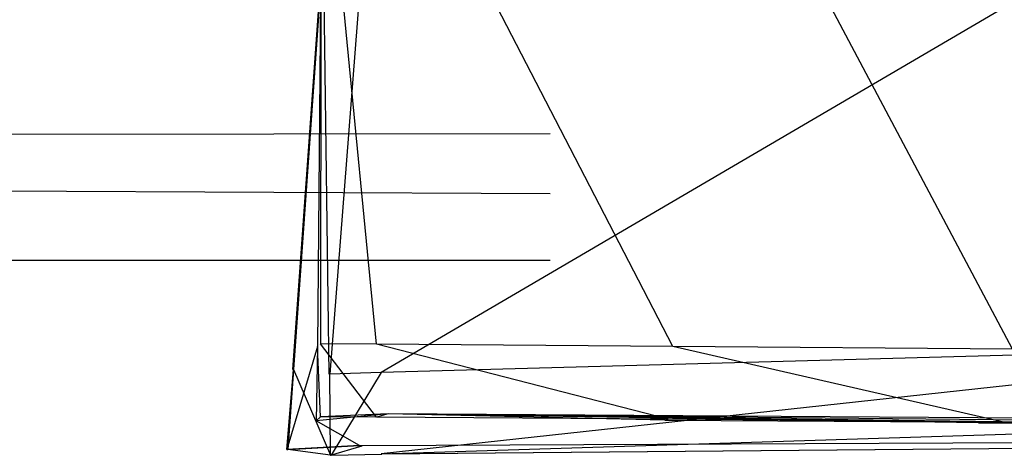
# Model space of a CAD drawing. Extents: x 0 to 1.29, y -0.45 to 0.
# Tile 38 of 51: x 1.09729 to 1.10267, y -0.45144 to -0.44906. Entities that reach past the tile are written whole.
import ezdxf

# ---------------------------------------------------------------- set-up
doc = ezdxf.new("R2010")
doc.units = 0
for name, color, linetype in [('L29_GRIFFUR_N_A69900__1___REPLA', 7, 'CONTINUOUS'), ('L30_GRIFFUR_N_A69900__0___REPLA', 7, 'CONTINUOUS'), ('L3_GRIFFOR_N_A69900__1___REPLAC', 7, 'CONTINUOUS'), ('L4_GRIFFOR_N_A69900__0___REPLAC', 7, 'CONTINUOUS')]:
    doc.layers.add(name, color=color, linetype=linetype)

msp = doc.modelspace()

# ---------------------------------------------------------------- linework, layer by layer
at = {"layer": 'L29_GRIFFUR_N_A69900__1___REPLA', "color": 254}
for points, invisible_edges in [([(1.099265, -0.450989, 0.249014), (1.105427, -0.447377, 0.249014), (1.099257, -0.447524, 0.249014), (1.099265, -0.450989, 0.249014)], 13), ([(1.105427, -0.447377, 0.249014), (1.099265, -0.450989, 0.249014), (1.104711, -0.450838, 0.249014), (1.105427, -0.447377, 0.249014)], 14), ([(1.099028, -0.44755, 0.227671), (1.098783, -0.450971, 0.227175), (1.098787, -0.450972, 0.227673), (1.099028, -0.44755, 0.227671)], 13), ([(1.098783, -0.450971, 0.227175), (1.099028, -0.44755, 0.227671), (1.099031, -0.447551, 0.227088), (1.098783, -0.450971, 0.227175)], 14), ([(1.099031, -0.447551, 0.227088), (1.099023, -0.447564, 0.226752), (1.098783, -0.450971, 0.227175), (1.099031, -0.447551, 0.227088)], 14), ([(1.099028, -0.44755, 0.227671), (1.098787, -0.450972, 0.227673), (1.098982, -0.450997, 0.248678), (1.099028, -0.44755, 0.227671)], 14), ([(1.098985, -0.450997, 0.249014), (1.099257, -0.447524, 0.249014), (1.098934, -0.447525, 0.249014), (1.098985, -0.450997, 0.249014)], 13), ([(1.098934, -0.447525, 0.249014), (1.098982, -0.450997, 0.248678), (1.098985, -0.450997, 0.249014), (1.098934, -0.447525, 0.249014)], 13), ([(1.098982, -0.450997, 0.248678), (1.098934, -0.447525, 0.249014), (1.098936, -0.447526, 0.248695), (1.098982, -0.450997, 0.248678)], 14), ([(1.098936, -0.447526, 0.248695), (1.099028, -0.44755, 0.227671), (1.098982, -0.450997, 0.248678), (1.098936, -0.447526, 0.248695)], 14), ([(1.099257, -0.447524, 0.249014), (1.098985, -0.450997, 0.249014), (1.099265, -0.450989, 0.249014), (1.099257, -0.447524, 0.249014)], 14), ([(1.099023, -0.447564, 0.226752), (1.098944, -0.447704, 0.223281), (1.098783, -0.450971, 0.227175), (1.099023, -0.447564, 0.226752)], 14), ([(1.098944, -0.447704, 0.223281), (1.098918, -0.450846, 0.224412), (1.098783, -0.450971, 0.227175), (1.098944, -0.447704, 0.223281)], 14), ([(1.098944, -0.447704, 0.223281), (1.098936, -0.447718, 0.22293), (1.098918, -0.450846, 0.224412), (1.098944, -0.447704, 0.223281)], 14), ([(1.098936, -0.447718, 0.22293), (1.098934, -0.450831, 0.224073), (1.098918, -0.450846, 0.224412), (1.098936, -0.447718, 0.22293)], 14), ([(1.098936, -0.447718, 0.22293), (1.099241, -0.450834, 0.224109), (1.098934, -0.450831, 0.224073), (1.098936, -0.447718, 0.22293)], 13), ([(1.099241, -0.450834, 0.224109), (1.098936, -0.447718, 0.22293), (1.099243, -0.44772, 0.222966), (1.099241, -0.450834, 0.224109)], 14), ([(1.099243, -0.44772, 0.222966), (1.100859, -0.450846, 0.224297), (1.099241, -0.450834, 0.224109), (1.099243, -0.44772, 0.222966)], 13), ([(1.100859, -0.450846, 0.224297), (1.099243, -0.44772, 0.222966), (1.101057, -0.447734, 0.223176), (1.100859, -0.450846, 0.224297)], 14), ([(1.101057, -0.447734, 0.223176), (1.102715, -0.450861, 0.224813), (1.100859, -0.450846, 0.224297), (1.101057, -0.447734, 0.223176)], 13), ([(1.102715, -0.450861, 0.224813), (1.101057, -0.447734, 0.223176), (1.103102, -0.447751, 0.223745), (1.102715, -0.450861, 0.224813)], 14), ([(1.098934, -0.45123, 0.224219), (1.098918, -0.450846, 0.224412), (1.098934, -0.450831, 0.224073), (1.098934, -0.45123, 0.224219)], 14), ([(1.098934, -0.450831, 0.224073), (1.099241, -0.451232, 0.224255), (1.098934, -0.45123, 0.224219), (1.098934, -0.450831, 0.224073)], 13), ([(1.099241, -0.451232, 0.224255), (1.098934, -0.450831, 0.224073), (1.099241, -0.450834, 0.224109), (1.099241, -0.451232, 0.224255)], 14), ([(1.099241, -0.450834, 0.224109), (1.100834, -0.451244, 0.22444), (1.099241, -0.451232, 0.224255), (1.099241, -0.450834, 0.224109)], 13), ([(1.100834, -0.451244, 0.22444), (1.099241, -0.450834, 0.224109), (1.100859, -0.450846, 0.224297), (1.100834, -0.451244, 0.22444)], 14), ([(1.098918, -0.450846, 0.224412), (1.098751, -0.451409, 0.227186), (1.098783, -0.450971, 0.227175), (1.098918, -0.450846, 0.224412)], 14), ([(1.098918, -0.450846, 0.224412), (1.098911, -0.451252, 0.224592), (1.098751, -0.451409, 0.227186), (1.098918, -0.450846, 0.224412)], 14), ([(1.098918, -0.450846, 0.224412), (1.098934, -0.45123, 0.224219), (1.098911, -0.451252, 0.224592), (1.098918, -0.450846, 0.224412)], 13), ([(1.099266, -0.451433, 0.249014), (1.104711, -0.450838, 0.249014), (1.099265, -0.450989, 0.249014), (1.099266, -0.451433, 0.249014)], 13), ([(1.104711, -0.450838, 0.249014), (1.099266, -0.451433, 0.249014), (1.104629, -0.451265, 0.249014), (1.104711, -0.450838, 0.249014)], 14), ([(1.100859, -0.450846, 0.224297), (1.102666, -0.45126, 0.22495), (1.100834, -0.451244, 0.22444), (1.100859, -0.450846, 0.224297)], 13), ([(1.102666, -0.45126, 0.22495), (1.100859, -0.450846, 0.224297), (1.102715, -0.450861, 0.224813), (1.102666, -0.45126, 0.22495)], 14), ([(1.102715, -0.450861, 0.224813), (1.104392, -0.451272, 0.225731), (1.102666, -0.45126, 0.22495), (1.102715, -0.450861, 0.224813)], 13), ([(1.098751, -0.451409, 0.227186), (1.098787, -0.450972, 0.227673), (1.098783, -0.450971, 0.227175), (1.098751, -0.451409, 0.227186)], 14), ([(1.098787, -0.450972, 0.227673), (1.098751, -0.451409, 0.227186), (1.098756, -0.45141, 0.227684), (1.098787, -0.450972, 0.227673)], 13), ([(1.098787, -0.450972, 0.227673), (1.098756, -0.45141, 0.227684), (1.098988, -0.451441, 0.248677), (1.098787, -0.450972, 0.227673)], 14), ([(1.098787, -0.450972, 0.227673), (1.098988, -0.451441, 0.248677), (1.098982, -0.450997, 0.248678), (1.098787, -0.450972, 0.227673)], 14), ([(1.098988, -0.451441, 0.248677), (1.098985, -0.450997, 0.249014), (1.098982, -0.450997, 0.248678), (1.098988, -0.451441, 0.248677)], 14), ([(1.098992, -0.451441, 0.249014), (1.099265, -0.450989, 0.249014), (1.098985, -0.450997, 0.249014), (1.098992, -0.451441, 0.249014)], 13), ([(1.098985, -0.450997, 0.249014), (1.098988, -0.451441, 0.248677), (1.098992, -0.451441, 0.249014), (1.098985, -0.450997, 0.249014)], 13), ([(1.099265, -0.450989, 0.249014), (1.098992, -0.451441, 0.249014), (1.099266, -0.451433, 0.249014), (1.099265, -0.450989, 0.249014)], 14), ([(1.099148, -0.451388, 0.227197), (1.098751, -0.451409, 0.227186), (1.098911, -0.451252, 0.224592), (1.099148, -0.451388, 0.227197)], 14), ([(1.099148, -0.451388, 0.227197), (1.098911, -0.451252, 0.224592), (1.099304, -0.451214, 0.224663), (1.099148, -0.451388, 0.227197)], 14), ([(1.099304, -0.451214, 0.224663), (1.098911, -0.451252, 0.224592), (1.098934, -0.45123, 0.224219), (1.099304, -0.451214, 0.224663)], 14), ([(1.099304, -0.451214, 0.224663), (1.098934, -0.45123, 0.224219), (1.099241, -0.451232, 0.224255), (1.099304, -0.451214, 0.224663)], 14), ([(1.099161, -0.451389, 0.227694), (1.099148, -0.451388, 0.227197), (1.099304, -0.451214, 0.224663), (1.099161, -0.451389, 0.227694)], 14), ([(1.10933, -0.451344, 0.248708), (1.099161, -0.451389, 0.227694), (1.099304, -0.451214, 0.224663), (1.10933, -0.451344, 0.248708)], 14), ([(1.099304, -0.451214, 0.224663), (1.099241, -0.451232, 0.224255), (1.100834, -0.451244, 0.22444), (1.099304, -0.451214, 0.224663)], 14), ([(1.105205, -0.451247, 0.249014), (1.099266, -0.451433, 0.249014), (1.10933, -0.451344, 0.248708), (1.105205, -0.451247, 0.249014)], 13), ([(1.099266, -0.451433, 0.249014), (1.105205, -0.451247, 0.249014), (1.104629, -0.451265, 0.249014), (1.099266, -0.451433, 0.249014)], 14), ([(1.100815, -0.451248, 0.224839), (1.099304, -0.451214, 0.224663), (1.100834, -0.451244, 0.22444), (1.100815, -0.451248, 0.224839)], 14), ([(1.10253, -0.451263, 0.225325), (1.099304, -0.451214, 0.224663), (1.100815, -0.451248, 0.224839), (1.10253, -0.451263, 0.225325)], 14), ([(1.1057, -0.451278, 0.227134), (1.099304, -0.451214, 0.224663), (1.10253, -0.451263, 0.225325), (1.1057, -0.451278, 0.227134)], 14), ([(1.108062, -0.451274, 0.22994), (1.099304, -0.451214, 0.224663), (1.1057, -0.451278, 0.227134), (1.108062, -0.451274, 0.22994)], 14), ([(1.10933, -0.451344, 0.248708), (1.099304, -0.451214, 0.224663), (1.108062, -0.451274, 0.22994), (1.10933, -0.451344, 0.248708)], 14), ([(1.102666, -0.45126, 0.22495), (1.100815, -0.451248, 0.224839), (1.100834, -0.451244, 0.22444), (1.102666, -0.45126, 0.22495)], 13), ([(1.100815, -0.451248, 0.224839), (1.102666, -0.45126, 0.22495), (1.10253, -0.451263, 0.225325), (1.100815, -0.451248, 0.224839)], 14), ([(1.104392, -0.451272, 0.225731), (1.10253, -0.451263, 0.225325), (1.102666, -0.45126, 0.22495), (1.104392, -0.451272, 0.225731)], 13), ([(1.10253, -0.451263, 0.225325), (1.104392, -0.451272, 0.225731), (1.104194, -0.451275, 0.226078), (1.10253, -0.451263, 0.225325)], 14), ([(1.1057, -0.451278, 0.227134), (1.10253, -0.451263, 0.225325), (1.104194, -0.451275, 0.226078), (1.1057, -0.451278, 0.227134)], 14), ([(1.10933, -0.451344, 0.248708), (1.09927, -0.451435, 0.248677), (1.099161, -0.451389, 0.227694), (1.10933, -0.451344, 0.248708)], 14), ([(1.099266, -0.451433, 0.249014), (1.09927, -0.451435, 0.248677), (1.10933, -0.451344, 0.248708), (1.099266, -0.451433, 0.249014)], 14), ([(1.099148, -0.451388, 0.227197), (1.098756, -0.45141, 0.227684), (1.098751, -0.451409, 0.227186), (1.099148, -0.451388, 0.227197)], 13), ([(1.098756, -0.45141, 0.227684), (1.099148, -0.451388, 0.227197), (1.099161, -0.451389, 0.227694), (1.098756, -0.45141, 0.227684)], 14), ([(1.099161, -0.451389, 0.227694), (1.098988, -0.451441, 0.248677), (1.098756, -0.45141, 0.227684), (1.099161, -0.451389, 0.227694)], 13), ([(1.098988, -0.451441, 0.248677), (1.099161, -0.451389, 0.227694), (1.09927, -0.451435, 0.248677), (1.098988, -0.451441, 0.248677)], 14), ([(1.09927, -0.451435, 0.248677), (1.098992, -0.451441, 0.249014), (1.098988, -0.451441, 0.248677), (1.09927, -0.451435, 0.248677)], 13), ([(1.098992, -0.451441, 0.249014), (1.09927, -0.451435, 0.248677), (1.099266, -0.451433, 0.249014), (1.098992, -0.451441, 0.249014)], 14)]:
    msp.add_3dface(points, dxfattribs=dict(at, invisible_edges=invisible_edges))
at = {"layer": 'L30_GRIFFUR_N_A69900__0___REPLA', "color": 254}
for points, invisible_edges in [([(1.100172, -0.42949, 0.217178), (0.646239, -0.449681, 0.224543), (0.646222, -0.42949, 0.217178), (1.100172, -0.42949, 0.217178)], 13), ([(0.646239, -0.449681, 0.224543), (1.100172, -0.42949, 0.217178), (1.100189, -0.449681, 0.224543), (0.646239, -0.449681, 0.224543)], 14), ([(1.100189, -0.450009, 0.228748), (0.64624, -0.447931, 0.228666), (0.64624, -0.450009, 0.228748), (1.100189, -0.450009, 0.228748)], 13), ([(0.64624, -0.447931, 0.228666), (1.100189, -0.450009, 0.228748), (1.100189, -0.447931, 0.228666), (0.64624, -0.447931, 0.228666)], 14), ([(1.100189, -0.449681, 0.224543), (0.64624, -0.450375, 0.224809), (0.646239, -0.449681, 0.224543), (1.100189, -0.449681, 0.224543)], 13), ([(0.64624, -0.450375, 0.224809), (1.100189, -0.449681, 0.224543), (1.100189, -0.450375, 0.224809), (0.64624, -0.450375, 0.224809)], 14), ([(1.100189, -0.450375, 0.228763), (0.64624, -0.450009, 0.228748), (0.64624, -0.450375, 0.228763), (1.100189, -0.450375, 0.228763)], 13), ([(0.64624, -0.450009, 0.228748), (1.100189, -0.450375, 0.228763), (1.100189, -0.450009, 0.228748), (0.64624, -0.450009, 0.228748)], 14), ([(1.100189, -0.450375, 0.225524), (0.64624, -0.450375, 0.224809), (1.100189, -0.450375, 0.224809), (1.100189, -0.450375, 0.225524)], 13), ([(0.64624, -0.450375, 0.224809), (1.100189, -0.450375, 0.225524), (0.64624, -0.450375, 0.225524), (0.64624, -0.450375, 0.224809)], 14), ([(1.100189, -0.450375, 0.228763), (0.64624, -0.450375, 0.228145), (1.100189, -0.450375, 0.228145), (1.100189, -0.450375, 0.228763)], 13), ([(0.64624, -0.450375, 0.228145), (1.100189, -0.450375, 0.228763), (0.64624, -0.450375, 0.228763), (0.64624, -0.450375, 0.228145)], 14), ([(1.100189, -0.450375, 0.228145), (0.64624, -0.450375, 0.225524), (1.100189, -0.450375, 0.225524), (1.100189, -0.450375, 0.228145)], 13), ([(0.64624, -0.450375, 0.225524), (1.100189, -0.450375, 0.228145), (0.64624, -0.450375, 0.228145), (0.64624, -0.450375, 0.225524)], 14)]:
    msp.add_3dface(points, dxfattribs=dict(at, invisible_edges=invisible_edges))
at = {"layer": 'L3_GRIFFOR_N_A69900__1___REPLAC', "color": 254}
for points, invisible_edges in [([(1.099265, -0.450989, 0.499014), (1.105427, -0.447377, 0.499014), (1.099257, -0.447524, 0.499014), (1.099265, -0.450989, 0.499014)], 13), ([(1.105427, -0.447377, 0.499014), (1.099265, -0.450989, 0.499014), (1.104711, -0.450838, 0.499014), (1.105427, -0.447377, 0.499014)], 14), ([(1.099028, -0.44755, 0.477671), (1.098783, -0.450971, 0.477175), (1.098787, -0.450972, 0.477673), (1.099028, -0.44755, 0.477671)], 13), ([(1.098783, -0.450971, 0.477175), (1.099028, -0.44755, 0.477671), (1.099031, -0.447551, 0.477088), (1.098783, -0.450971, 0.477175)], 14), ([(1.099031, -0.447551, 0.477088), (1.099023, -0.447564, 0.476752), (1.098783, -0.450971, 0.477175), (1.099031, -0.447551, 0.477088)], 14), ([(1.099028, -0.44755, 0.477671), (1.098787, -0.450972, 0.477673), (1.098982, -0.450997, 0.498678), (1.099028, -0.44755, 0.477671)], 14), ([(1.098985, -0.450997, 0.499014), (1.099257, -0.447524, 0.499014), (1.098934, -0.447525, 0.499014), (1.098985, -0.450997, 0.499014)], 13), ([(1.098934, -0.447525, 0.499014), (1.098982, -0.450997, 0.498678), (1.098985, -0.450997, 0.499014), (1.098934, -0.447525, 0.499014)], 13), ([(1.098982, -0.450997, 0.498678), (1.098934, -0.447525, 0.499014), (1.098936, -0.447526, 0.498695), (1.098982, -0.450997, 0.498678)], 14), ([(1.098936, -0.447526, 0.498695), (1.099028, -0.44755, 0.477671), (1.098982, -0.450997, 0.498678), (1.098936, -0.447526, 0.498695)], 14), ([(1.099257, -0.447524, 0.499014), (1.098985, -0.450997, 0.499014), (1.099265, -0.450989, 0.499014), (1.099257, -0.447524, 0.499014)], 14), ([(1.099023, -0.447564, 0.476752), (1.098944, -0.447704, 0.473281), (1.098783, -0.450971, 0.477175), (1.099023, -0.447564, 0.476752)], 14), ([(1.098944, -0.447704, 0.473281), (1.098918, -0.450846, 0.474412), (1.098783, -0.450971, 0.477175), (1.098944, -0.447704, 0.473281)], 14), ([(1.098944, -0.447704, 0.473281), (1.098936, -0.447718, 0.47293), (1.098918, -0.450846, 0.474412), (1.098944, -0.447704, 0.473281)], 14), ([(1.098936, -0.447718, 0.47293), (1.098934, -0.450831, 0.474073), (1.098918, -0.450846, 0.474412), (1.098936, -0.447718, 0.47293)], 14), ([(1.098936, -0.447718, 0.47293), (1.099241, -0.450834, 0.474109), (1.098934, -0.450831, 0.474073), (1.098936, -0.447718, 0.47293)], 13), ([(1.099241, -0.450834, 0.474109), (1.098936, -0.447718, 0.47293), (1.099243, -0.44772, 0.472966), (1.099241, -0.450834, 0.474109)], 14), ([(1.099243, -0.44772, 0.472966), (1.100859, -0.450846, 0.474297), (1.099241, -0.450834, 0.474109), (1.099243, -0.44772, 0.472966)], 13), ([(1.100859, -0.450846, 0.474297), (1.099243, -0.44772, 0.472966), (1.101057, -0.447734, 0.473176), (1.100859, -0.450846, 0.474297)], 14), ([(1.101057, -0.447734, 0.473176), (1.102715, -0.450861, 0.474813), (1.100859, -0.450846, 0.474297), (1.101057, -0.447734, 0.473176)], 13), ([(1.102715, -0.450861, 0.474813), (1.101057, -0.447734, 0.473176), (1.103102, -0.447751, 0.473745), (1.102715, -0.450861, 0.474813)], 14), ([(1.098934, -0.45123, 0.474219), (1.098918, -0.450846, 0.474412), (1.098934, -0.450831, 0.474073), (1.098934, -0.45123, 0.474219)], 14), ([(1.098934, -0.450831, 0.474073), (1.099241, -0.451232, 0.474255), (1.098934, -0.45123, 0.474219), (1.098934, -0.450831, 0.474073)], 13), ([(1.099241, -0.451232, 0.474255), (1.098934, -0.450831, 0.474073), (1.099241, -0.450834, 0.474109), (1.099241, -0.451232, 0.474255)], 14), ([(1.099241, -0.450834, 0.474109), (1.100834, -0.451244, 0.47444), (1.099241, -0.451232, 0.474255), (1.099241, -0.450834, 0.474109)], 13), ([(1.100834, -0.451244, 0.47444), (1.099241, -0.450834, 0.474109), (1.100859, -0.450846, 0.474297), (1.100834, -0.451244, 0.47444)], 14), ([(1.098918, -0.450846, 0.474412), (1.098751, -0.451409, 0.477186), (1.098783, -0.450971, 0.477175), (1.098918, -0.450846, 0.474412)], 14), ([(1.098918, -0.450846, 0.474412), (1.098911, -0.451252, 0.474592), (1.098751, -0.451409, 0.477186), (1.098918, -0.450846, 0.474412)], 14), ([(1.098918, -0.450846, 0.474412), (1.098934, -0.45123, 0.474219), (1.098911, -0.451252, 0.474592), (1.098918, -0.450846, 0.474412)], 13), ([(1.099266, -0.451433, 0.499014), (1.104711, -0.450838, 0.499014), (1.099265, -0.450989, 0.499014), (1.099266, -0.451433, 0.499014)], 13), ([(1.104711, -0.450838, 0.499014), (1.099266, -0.451433, 0.499014), (1.104629, -0.451265, 0.499014), (1.104711, -0.450838, 0.499014)], 14), ([(1.100859, -0.450846, 0.474297), (1.102666, -0.45126, 0.47495), (1.100834, -0.451244, 0.47444), (1.100859, -0.450846, 0.474297)], 13), ([(1.102666, -0.45126, 0.47495), (1.100859, -0.450846, 0.474297), (1.102715, -0.450861, 0.474813), (1.102666, -0.45126, 0.47495)], 14), ([(1.102715, -0.450861, 0.474813), (1.104392, -0.451272, 0.475731), (1.102666, -0.45126, 0.47495), (1.102715, -0.450861, 0.474813)], 13), ([(1.098751, -0.451409, 0.477186), (1.098787, -0.450972, 0.477673), (1.098783, -0.450971, 0.477175), (1.098751, -0.451409, 0.477186)], 14), ([(1.098787, -0.450972, 0.477673), (1.098751, -0.451409, 0.477186), (1.098756, -0.45141, 0.477684), (1.098787, -0.450972, 0.477673)], 13), ([(1.098787, -0.450972, 0.477673), (1.098756, -0.45141, 0.477684), (1.098988, -0.451441, 0.498677), (1.098787, -0.450972, 0.477673)], 14), ([(1.098787, -0.450972, 0.477673), (1.098988, -0.451441, 0.498677), (1.098982, -0.450997, 0.498678), (1.098787, -0.450972, 0.477673)], 14), ([(1.098988, -0.451441, 0.498677), (1.098985, -0.450997, 0.499014), (1.098982, -0.450997, 0.498678), (1.098988, -0.451441, 0.498677)], 14), ([(1.098992, -0.451441, 0.499014), (1.099265, -0.450989, 0.499014), (1.098985, -0.450997, 0.499014), (1.098992, -0.451441, 0.499014)], 13), ([(1.098985, -0.450997, 0.499014), (1.098988, -0.451441, 0.498677), (1.098992, -0.451441, 0.499014), (1.098985, -0.450997, 0.499014)], 13), ([(1.099265, -0.450989, 0.499014), (1.098992, -0.451441, 0.499014), (1.099266, -0.451433, 0.499014), (1.099265, -0.450989, 0.499014)], 14), ([(1.099148, -0.451388, 0.477197), (1.098751, -0.451409, 0.477186), (1.098911, -0.451252, 0.474592), (1.099148, -0.451388, 0.477197)], 14), ([(1.099148, -0.451388, 0.477197), (1.098911, -0.451252, 0.474592), (1.099304, -0.451214, 0.474663), (1.099148, -0.451388, 0.477197)], 14), ([(1.099304, -0.451214, 0.474663), (1.098911, -0.451252, 0.474592), (1.098934, -0.45123, 0.474219), (1.099304, -0.451214, 0.474663)], 14), ([(1.099304, -0.451214, 0.474663), (1.098934, -0.45123, 0.474219), (1.099241, -0.451232, 0.474255), (1.099304, -0.451214, 0.474663)], 14), ([(1.099161, -0.451389, 0.477694), (1.099148, -0.451388, 0.477197), (1.099304, -0.451214, 0.474663), (1.099161, -0.451389, 0.477694)], 14), ([(1.10933, -0.451344, 0.498708), (1.099161, -0.451389, 0.477694), (1.099304, -0.451214, 0.474663), (1.10933, -0.451344, 0.498708)], 14), ([(1.099304, -0.451214, 0.474663), (1.099241, -0.451232, 0.474255), (1.100834, -0.451244, 0.47444), (1.099304, -0.451214, 0.474663)], 14), ([(1.105205, -0.451247, 0.499014), (1.099266, -0.451433, 0.499014), (1.10933, -0.451344, 0.498708), (1.105205, -0.451247, 0.499014)], 13), ([(1.099266, -0.451433, 0.499014), (1.105205, -0.451247, 0.499014), (1.104629, -0.451265, 0.499014), (1.099266, -0.451433, 0.499014)], 14), ([(1.100815, -0.451248, 0.474839), (1.099304, -0.451214, 0.474663), (1.100834, -0.451244, 0.47444), (1.100815, -0.451248, 0.474839)], 14), ([(1.10253, -0.451263, 0.475325), (1.099304, -0.451214, 0.474663), (1.100815, -0.451248, 0.474839), (1.10253, -0.451263, 0.475325)], 14), ([(1.1057, -0.451278, 0.477134), (1.099304, -0.451214, 0.474663), (1.10253, -0.451263, 0.475325), (1.1057, -0.451278, 0.477134)], 14), ([(1.108062, -0.451274, 0.47994), (1.099304, -0.451214, 0.474663), (1.1057, -0.451278, 0.477134), (1.108062, -0.451274, 0.47994)], 14), ([(1.10933, -0.451344, 0.498708), (1.099304, -0.451214, 0.474663), (1.108062, -0.451274, 0.47994), (1.10933, -0.451344, 0.498708)], 14), ([(1.102666, -0.45126, 0.47495), (1.100815, -0.451248, 0.474839), (1.100834, -0.451244, 0.47444), (1.102666, -0.45126, 0.47495)], 13), ([(1.100815, -0.451248, 0.474839), (1.102666, -0.45126, 0.47495), (1.10253, -0.451263, 0.475325), (1.100815, -0.451248, 0.474839)], 14), ([(1.104392, -0.451272, 0.475731), (1.10253, -0.451263, 0.475325), (1.102666, -0.45126, 0.47495), (1.104392, -0.451272, 0.475731)], 13), ([(1.10253, -0.451263, 0.475325), (1.104392, -0.451272, 0.475731), (1.104194, -0.451275, 0.476078), (1.10253, -0.451263, 0.475325)], 14), ([(1.1057, -0.451278, 0.477134), (1.10253, -0.451263, 0.475325), (1.104194, -0.451275, 0.476078), (1.1057, -0.451278, 0.477134)], 14), ([(1.10933, -0.451344, 0.498708), (1.09927, -0.451435, 0.498677), (1.099161, -0.451389, 0.477694), (1.10933, -0.451344, 0.498708)], 14), ([(1.099266, -0.451433, 0.499014), (1.09927, -0.451435, 0.498677), (1.10933, -0.451344, 0.498708), (1.099266, -0.451433, 0.499014)], 14), ([(1.099148, -0.451388, 0.477197), (1.098756, -0.45141, 0.477684), (1.098751, -0.451409, 0.477186), (1.099148, -0.451388, 0.477197)], 13), ([(1.098756, -0.45141, 0.477684), (1.099148, -0.451388, 0.477197), (1.099161, -0.451389, 0.477694), (1.098756, -0.45141, 0.477684)], 14), ([(1.099161, -0.451389, 0.477694), (1.098988, -0.451441, 0.498677), (1.098756, -0.45141, 0.477684), (1.099161, -0.451389, 0.477694)], 13), ([(1.098988, -0.451441, 0.498677), (1.099161, -0.451389, 0.477694), (1.09927, -0.451435, 0.498677), (1.098988, -0.451441, 0.498677)], 14), ([(1.09927, -0.451435, 0.498677), (1.098992, -0.451441, 0.499014), (1.098988, -0.451441, 0.498677), (1.09927, -0.451435, 0.498677)], 13), ([(1.098992, -0.451441, 0.499014), (1.09927, -0.451435, 0.498677), (1.099266, -0.451433, 0.499014), (1.098992, -0.451441, 0.499014)], 14)]:
    msp.add_3dface(points, dxfattribs=dict(at, invisible_edges=invisible_edges))
at = {"layer": 'L4_GRIFFOR_N_A69900__0___REPLAC', "color": 254}
for points, invisible_edges in [([(1.100172, -0.42949, 0.467178), (0.646239, -0.449681, 0.474543), (0.646222, -0.42949, 0.467178), (1.100172, -0.42949, 0.467178)], 13), ([(0.646239, -0.449681, 0.474543), (1.100172, -0.42949, 0.467178), (1.100189, -0.449681, 0.474543), (0.646239, -0.449681, 0.474543)], 14), ([(1.100189, -0.450009, 0.478748), (0.64624, -0.447931, 0.478666), (0.64624, -0.450009, 0.478748), (1.100189, -0.450009, 0.478748)], 13), ([(0.64624, -0.447931, 0.478666), (1.100189, -0.450009, 0.478748), (1.100189, -0.447931, 0.478666), (0.64624, -0.447931, 0.478666)], 14), ([(1.100189, -0.449681, 0.474543), (0.64624, -0.450375, 0.474809), (0.646239, -0.449681, 0.474543), (1.100189, -0.449681, 0.474543)], 13), ([(0.64624, -0.450375, 0.474809), (1.100189, -0.449681, 0.474543), (1.100189, -0.450375, 0.474809), (0.64624, -0.450375, 0.474809)], 14), ([(1.100189, -0.450375, 0.478763), (0.64624, -0.450009, 0.478748), (0.64624, -0.450375, 0.478763), (1.100189, -0.450375, 0.478763)], 13), ([(0.64624, -0.450009, 0.478748), (1.100189, -0.450375, 0.478763), (1.100189, -0.450009, 0.478748), (0.64624, -0.450009, 0.478748)], 14), ([(1.100189, -0.450375, 0.475524), (0.64624, -0.450375, 0.474809), (1.100189, -0.450375, 0.474809), (1.100189, -0.450375, 0.475524)], 13), ([(0.64624, -0.450375, 0.474809), (1.100189, -0.450375, 0.475524), (0.64624, -0.450375, 0.475524), (0.64624, -0.450375, 0.474809)], 14), ([(1.100189, -0.450375, 0.478763), (0.64624, -0.450375, 0.478145), (1.100189, -0.450375, 0.478145), (1.100189, -0.450375, 0.478763)], 13), ([(0.64624, -0.450375, 0.478145), (1.100189, -0.450375, 0.478763), (0.64624, -0.450375, 0.478763), (0.64624, -0.450375, 0.478145)], 14), ([(1.100189, -0.450375, 0.478145), (0.64624, -0.450375, 0.475524), (1.100189, -0.450375, 0.475524), (1.100189, -0.450375, 0.478145)], 13), ([(0.64624, -0.450375, 0.475524), (1.100189, -0.450375, 0.478145), (0.64624, -0.450375, 0.478145), (0.64624, -0.450375, 0.475524)], 14)]:
    msp.add_3dface(points, dxfattribs=dict(at, invisible_edges=invisible_edges))

doc.saveas('drawing.dxf')
